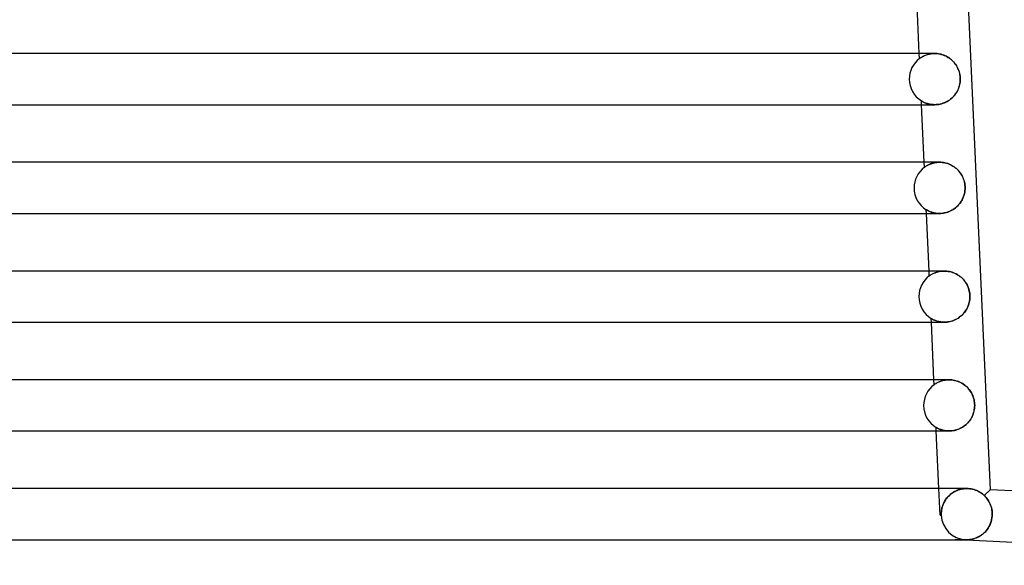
# Model space of a CAD drawing. Header units: millimetres. Extents: x -232 to 232, y -2 to 170.
# Tile 27 of 33: x 114 to 191, y -2 to 41. Entities that reach past the tile are written whole.
import ezdxf

# ---------------------------------------------------------------- set-up
doc = ezdxf.new("R2010")
doc.units = ezdxf.units.MM
doc.layers.add('HIDDEN', color=7, linetype='Continuous')
doc.layers.add('THICK', color=7, linetype='Continuous')

msp = doc.modelspace()

# ---------------------------------------------------------------- linework, layer by layer
at = {"layer": 'HIDDEN'}
for p, q in [((184.299, 37.599), (184.281, 38)), ((184.472, 37.716), (184.519, 37.744)), ((184.518, 37.743), (184.473, 37.717)), ((184.567, 37.771), (184.518, 37.743)), ((184.519, 37.744), (184.573, 37.774)), ((184.621, 37.798), (184.567, 37.771)), ((184.573, 37.774), (184.632, 37.803)), ((184.68, 37.826), (184.621, 37.798)), ((184.632, 37.803), (184.696, 37.833)), ((184.743, 37.853), (184.68, 37.826)), ((184.696, 37.833), (184.766, 37.862)), ((184.811, 37.879), (184.743, 37.853)), ((184.766, 37.862), (184.84, 37.89)), ((184.883, 37.904), (184.811, 37.879)), ((184.84, 37.89), (184.92, 37.916)), ((184.959, 37.927), (184.883, 37.904)), ((184.92, 37.916), (185.005, 37.939)), ((185.039, 37.948), (184.959, 37.927)), ((185.005, 37.939), (185.094, 37.96)), ((185.123, 37.965), (185.039, 37.948)), ((185.094, 37.96), (185.187, 37.977)), ((185.21, 37.98), (185.123, 37.965)), ((185.187, 37.977), (185.284, 37.989)), ((185.3, 37.991), (185.21, 37.98)), ((185.284, 37.989), (185.386, 37.997)), ((185.394, 37.998), (185.3, 37.991)), ((185.386, 37.997), (185.491, 38)), ((185.49, 38), (185.394, 37.998)), ((185.588, 37.998), (185.49, 38)), ((185.689, 37.99), (185.588, 37.998)), ((185.79, 37.977), (185.689, 37.99)), ((185.891, 37.959), (185.79, 37.977)), ((185.993, 37.936), (185.891, 37.959)), ((186.094, 37.906), (185.993, 37.936)), ((186.193, 37.872), (186.094, 37.906)), ((186.291, 37.832), (186.193, 37.872)), ((186.387, 37.787), (186.291, 37.832)), ((186.479, 37.738), (186.387, 37.787)), ((186.569, 37.684), (186.479, 37.738)), ((184.299, 37.6), (184.303, 37.602)), ((184.302, 37.602), (184.299, 37.6)), ((184.31, 37.608), (184.302, 37.602)), ((184.303, 37.602), (184.315, 37.611)), ((184.324, 37.618), (184.31, 37.608)), ((184.315, 37.611), (184.333, 37.625)), ((184.343, 37.632), (184.324, 37.618)), ((184.333, 37.625), (184.359, 37.643)), ((184.368, 37.649), (184.343, 37.632)), ((184.359, 37.643), (184.391, 37.665)), ((184.398, 37.67), (184.368, 37.649)), ((184.391, 37.665), (184.429, 37.69)), ((184.433, 37.692), (184.398, 37.67)), ((184.429, 37.69), (184.472, 37.716)), ((184.473, 37.717), (184.433, 37.692)), ((186.656, 37.625), (186.569, 37.684)), ((186.739, 37.562), (186.656, 37.625)), ((186.818, 37.496), (186.739, 37.562)), ((186.893, 37.425), (186.818, 37.496)), ((186.965, 37.351), (186.893, 37.425)), ((187.032, 37.274), (186.965, 37.351)), ((187.096, 37.194), (187.032, 37.274)), ((187.155, 37.11), (187.096, 37.194)), ((187.21, 37.024), (187.155, 37.11)), ((187.26, 36.934), (187.21, 37.024)), ((187.307, 36.84), (187.26, 36.934)), ((187.349, 36.743), (187.307, 36.84)), ((187.386, 36.644), (187.349, 36.743)), ((187.418, 36.541), (187.386, 36.644)), ((187.445, 36.435), (187.418, 36.541)), ((187.466, 36.328), (187.445, 36.435)), ((187.481, 36.219), (187.466, 36.328)), ((187.49, 36.11), (187.481, 36.219)), ((187.404, 35.413), (187.435, 35.527)), ((187.435, 35.527), (187.46, 35.642)), ((187.46, 35.642), (187.478, 35.76)), ((187.478, 35.76), (187.489, 35.88)), ((187.489, 35.88), (187.493, 36)), ((187.493, 36), (187.49, 36.11)), ((186.932, 34.614), (187.011, 34.701)), ((187.011, 34.701), (187.084, 34.792)), ((187.084, 34.792), (187.152, 34.887)), ((187.152, 34.887), (187.215, 34.986)), ((187.215, 34.986), (187.271, 35.088)), ((187.271, 35.088), (187.322, 35.194)), ((187.322, 35.194), (187.366, 35.302)), ((187.366, 35.302), (187.404, 35.413)), ((184.455, 34.295), (184.448, 34.299)), ((184.462, 34), (184.448, 34.299)), ((184.448, 34.299), (184.454, 34.295)), ((184.454, 34.295), (184.471, 34.285)), ((184.472, 34.284), (184.455, 34.295)), ((184.471, 34.285), (184.497, 34.269)), ((184.499, 34.268), (184.472, 34.284)), ((184.497, 34.269), (184.53, 34.25)), ((184.533, 34.249), (184.499, 34.268)), ((184.53, 34.25), (184.569, 34.229)), ((184.572, 34.228), (184.533, 34.249)), ((184.569, 34.229), (184.614, 34.206)), ((184.617, 34.204), (184.572, 34.228)), ((184.614, 34.206), (184.665, 34.182)), ((184.669, 34.18), (184.617, 34.204)), ((184.665, 34.182), (184.722, 34.156)), ((184.727, 34.154), (184.669, 34.18)), ((184.722, 34.156), (184.786, 34.13)), ((184.791, 34.129), (184.727, 34.154)), ((184.786, 34.13), (184.856, 34.105)), ((184.86, 34.104), (184.791, 34.129)), ((184.856, 34.105), (184.931, 34.081)), ((184.936, 34.08), (184.86, 34.104)), ((184.931, 34.081), (185.012, 34.059)), ((185.016, 34.058), (184.936, 34.08)), ((185.012, 34.059), (185.098, 34.04)), ((185.102, 34.039), (185.016, 34.058)), ((185.098, 34.04), (185.189, 34.023)), ((185.193, 34.023), (185.102, 34.039)), ((185.189, 34.023), (185.286, 34.011)), ((185.288, 34.01), (185.193, 34.023)), ((185.286, 34.011), (185.386, 34.003)), ((185.388, 34.003), (185.288, 34.01)), ((185.386, 34.003), (185.491, 34)), ((185.492, 34), (185.388, 34.003)), ((185.491, 34), (185.596, 34.003)), ((185.596, 34.003), (185.702, 34.011)), ((185.702, 34.011), (185.811, 34.026)), ((185.811, 34.026), (185.921, 34.047)), ((185.921, 34.047), (186.032, 34.075)), ((186.032, 34.075), (186.143, 34.11)), ((186.143, 34.11), (186.253, 34.151)), ((186.253, 34.151), (186.361, 34.2)), ((186.361, 34.2), (186.466, 34.255)), ((186.466, 34.255), (186.568, 34.316)), ((186.568, 34.316), (186.666, 34.383)), ((186.666, 34.383), (186.759, 34.455)), ((186.759, 34.455), (186.848, 34.532)), ((186.848, 34.532), (186.932, 34.614)), ((184.683, 29.106), (184.665, 29.5)), ((184.891, 29.242), (184.944, 29.272)), ((184.956, 29.278), (184.903, 29.249)), ((184.944, 29.272), (185.003, 29.302)), ((185.014, 29.307), (184.956, 29.278)), ((185.003, 29.302), (185.068, 29.331)), ((185.078, 29.336), (185.014, 29.307)), ((185.068, 29.331), (185.137, 29.361)), ((185.147, 29.365), (185.078, 29.336)), ((185.137, 29.361), (185.212, 29.389)), ((185.221, 29.392), (185.147, 29.365)), ((185.212, 29.389), (185.292, 29.415)), ((185.3, 29.417), (185.221, 29.392)), ((185.292, 29.415), (185.377, 29.439)), ((185.383, 29.44), (185.3, 29.417)), ((185.377, 29.439), (185.467, 29.459)), ((185.471, 29.46), (185.383, 29.44)), ((185.467, 29.459), (185.561, 29.476)), ((185.564, 29.477), (185.471, 29.46)), ((185.561, 29.476), (185.66, 29.489)), ((185.661, 29.489), (185.564, 29.477)), ((185.66, 29.489), (185.761, 29.497)), ((185.762, 29.497), (185.661, 29.489)), ((185.761, 29.497), (185.865, 29.5)), ((185.865, 29.5), (185.762, 29.497)), ((185.969, 29.497), (185.865, 29.5)), ((186.074, 29.489), (185.969, 29.497)), ((186.182, 29.475), (186.074, 29.489)), ((186.29, 29.454), (186.182, 29.475)), ((186.398, 29.427), (186.29, 29.454)), ((186.506, 29.394), (186.398, 29.427)), ((186.612, 29.355), (186.506, 29.394)), ((186.716, 29.31), (186.612, 29.355)), ((186.817, 29.258), (186.716, 29.31)), ((184.683, 29.106), (184.686, 29.109)), ((184.687, 29.109), (184.683, 29.106)), ((184.686, 29.109), (184.696, 29.116)), ((184.699, 29.118), (184.687, 29.109)), ((184.696, 29.116), (184.713, 29.128)), ((184.718, 29.132), (184.699, 29.118)), ((184.713, 29.128), (184.736, 29.144)), ((184.743, 29.15), (184.718, 29.132)), ((184.736, 29.144), (184.765, 29.165)), ((184.775, 29.171), (184.743, 29.15)), ((184.765, 29.165), (184.801, 29.188)), ((184.813, 29.196), (184.775, 29.171)), ((184.801, 29.188), (184.843, 29.214)), ((184.856, 29.222), (184.813, 29.196)), ((184.843, 29.214), (184.891, 29.242)), ((184.903, 29.249), (184.856, 29.222)), ((186.915, 29.202), (186.817, 29.258)), ((187.01, 29.14), (186.915, 29.202)), ((187.1, 29.073), (187.01, 29.14)), ((187.187, 29.001), (187.1, 29.073)), ((187.269, 28.924), (187.187, 29.001)), ((187.347, 28.844), (187.269, 28.924)), ((187.42, 28.759), (187.347, 28.844)), ((187.488, 28.67), (187.42, 28.759)), ((187.551, 28.577), (187.488, 28.67)), ((187.609, 28.482), (187.551, 28.577)), ((187.662, 28.382), (187.609, 28.482)), ((187.709, 28.28), (187.662, 28.382)), ((187.75, 28.175), (187.709, 28.28)), ((187.785, 28.067), (187.75, 28.175)), ((187.815, 27.957), (187.785, 28.067)), ((187.838, 27.844), (187.815, 27.957)), ((187.854, 27.73), (187.838, 27.844)), ((187.864, 27.616), (187.854, 27.73)), ((187.788, 26.944), (187.817, 27.052)), ((187.817, 27.052), (187.839, 27.162)), ((187.839, 27.162), (187.855, 27.274)), ((187.855, 27.274), (187.864, 27.386)), ((187.868, 27.5), (187.864, 27.616)), ((187.864, 27.386), (187.868, 27.5)), ((187.357, 26.169), (187.43, 26.254)), ((187.43, 26.254), (187.497, 26.344)), ((187.497, 26.344), (187.56, 26.436)), ((187.56, 26.436), (187.617, 26.532)), ((187.617, 26.532), (187.668, 26.631)), ((187.668, 26.631), (187.714, 26.733)), ((187.714, 26.733), (187.754, 26.837)), ((187.754, 26.837), (187.788, 26.944)), ((184.836, 25.791), (184.833, 25.793)), ((184.846, 25.5), (184.833, 25.793)), ((184.833, 25.793), (184.837, 25.79)), ((184.846, 25.785), (184.836, 25.791)), ((184.837, 25.79), (184.85, 25.782)), ((184.863, 25.775), (184.846, 25.785)), ((184.85, 25.782), (184.872, 25.769)), ((184.887, 25.761), (184.863, 25.775)), ((184.872, 25.769), (184.902, 25.752)), ((184.917, 25.744), (184.887, 25.761)), ((184.902, 25.752), (184.94, 25.731)), ((184.952, 25.725), (184.917, 25.744)), ((184.94, 25.731), (184.985, 25.708)), ((184.994, 25.704), (184.952, 25.725)), ((184.985, 25.708), (185.037, 25.683)), ((185.04, 25.682), (184.994, 25.704)), ((185.037, 25.683), (185.094, 25.658)), ((185.092, 25.658), (185.04, 25.682)), ((185.149, 25.635), (185.092, 25.658)), ((185.094, 25.658), (185.158, 25.632)), ((185.21, 25.612), (185.149, 25.635)), ((185.158, 25.632), (185.227, 25.607)), ((185.277, 25.59), (185.21, 25.612)), ((185.227, 25.607), (185.303, 25.582)), ((185.348, 25.569), (185.277, 25.59)), ((185.303, 25.582), (185.384, 25.56)), ((185.424, 25.55), (185.348, 25.569)), ((185.384, 25.56), (185.471, 25.54)), ((185.504, 25.534), (185.424, 25.55)), ((185.471, 25.54), (185.563, 25.523)), ((185.589, 25.52), (185.504, 25.534)), ((185.563, 25.523), (185.66, 25.511)), ((185.678, 25.509), (185.589, 25.52)), ((185.66, 25.511), (185.761, 25.503)), ((185.77, 25.502), (185.678, 25.509)), ((185.761, 25.503), (185.866, 25.5)), ((185.866, 25.5), (185.77, 25.502)), ((185.866, 25.5), (185.969, 25.503)), ((185.969, 25.503), (186.074, 25.511)), ((186.074, 25.511), (186.182, 25.525)), ((186.182, 25.525), (186.291, 25.546)), ((186.291, 25.546), (186.399, 25.573)), ((186.399, 25.573), (186.508, 25.606)), ((186.508, 25.606), (186.616, 25.646)), ((186.616, 25.646), (186.721, 25.693)), ((186.721, 25.693), (186.824, 25.745)), ((186.824, 25.745), (186.923, 25.803)), ((186.923, 25.803), (187.019, 25.867)), ((187.019, 25.867), (187.11, 25.935)), ((187.11, 25.935), (187.198, 26.009)), ((187.198, 26.009), (187.28, 26.087)), ((187.28, 26.087), (187.357, 26.169)), ((185.067, 20.612), (185.049, 21)), ((185.324, 20.774), (185.383, 20.804)), ((185.398, 20.811), (185.34, 20.783)), ((185.383, 20.804), (185.446, 20.833)), ((185.462, 20.84), (185.398, 20.811)), ((185.446, 20.833), (185.516, 20.862)), ((185.53, 20.868), (185.462, 20.84)), ((185.516, 20.862), (185.59, 20.89)), ((185.603, 20.894), (185.53, 20.868)), ((185.59, 20.89), (185.669, 20.916)), ((185.682, 20.919), (185.603, 20.894)), ((185.669, 20.916), (185.754, 20.939)), ((185.764, 20.942), (185.682, 20.919)), ((185.754, 20.939), (185.843, 20.96)), ((185.852, 20.961), (185.764, 20.942)), ((185.843, 20.96), (185.937, 20.977)), ((185.943, 20.978), (185.852, 20.961)), ((185.937, 20.977), (186.035, 20.989)), ((186.039, 20.99), (185.943, 20.978)), ((186.035, 20.989), (186.136, 20.997)), ((186.139, 20.997), (186.039, 20.99)), ((186.136, 20.997), (186.241, 21)), ((186.241, 21), (186.139, 20.997)), ((186.341, 20.997), (186.241, 21)), ((186.444, 20.99), (186.341, 20.997)), ((186.549, 20.976), (186.444, 20.99)), ((186.654, 20.957), (186.549, 20.976)), ((186.759, 20.931), (186.654, 20.957)), ((186.863, 20.9), (186.759, 20.931)), ((186.967, 20.863), (186.863, 20.9)), ((187.068, 20.82), (186.967, 20.863)), ((187.167, 20.772), (187.068, 20.82)), ((185.067, 20.612), (185.07, 20.615)), ((185.071, 20.615), (185.067, 20.612)), ((185.07, 20.615), (185.08, 20.622)), ((185.083, 20.624), (185.071, 20.615)), ((185.08, 20.622), (185.096, 20.634)), ((185.102, 20.638), (185.083, 20.624)), ((185.096, 20.634), (185.119, 20.65)), ((185.128, 20.656), (185.102, 20.638)), ((185.119, 20.65), (185.148, 20.669)), ((185.16, 20.678), (185.128, 20.656)), ((185.148, 20.669), (185.183, 20.692)), ((185.198, 20.702), (185.16, 20.678)), ((185.183, 20.692), (185.224, 20.718)), ((185.24, 20.727), (185.198, 20.702)), ((185.224, 20.718), (185.271, 20.745)), ((185.287, 20.754), (185.24, 20.727)), ((185.271, 20.745), (185.324, 20.774)), ((185.34, 20.783), (185.287, 20.754)), ((187.263, 20.718), (187.167, 20.772)), ((187.355, 20.66), (187.263, 20.718)), ((187.444, 20.597), (187.355, 20.66)), ((187.529, 20.529), (187.444, 20.597)), ((187.61, 20.457), (187.529, 20.529)), ((187.687, 20.381), (187.61, 20.457)), ((187.76, 20.301), (187.687, 20.381)), ((187.828, 20.217), (187.76, 20.301)), ((187.891, 20.13), (187.828, 20.217)), ((187.95, 20.039), (187.891, 20.13)), ((188.004, 19.946), (187.95, 20.039)), ((188.053, 19.849), (188.004, 19.946)), ((188.096, 19.75), (188.053, 19.849)), ((188.134, 19.648), (188.096, 19.75)), ((188.167, 19.544), (188.134, 19.648)), ((188.194, 19.438), (188.167, 19.544)), ((188.215, 19.329), (188.194, 19.438)), ((188.23, 19.22), (188.215, 19.329)), ((188.156, 18.419), (188.187, 18.532)), ((188.187, 18.532), (188.211, 18.646)), ((188.211, 18.646), (188.228, 18.763)), ((188.228, 18.763), (188.239, 18.881)), ((188.24, 19.111), (188.23, 19.22)), ((188.239, 18.881), (188.243, 19)), ((188.243, 19), (188.24, 19.111)), ((187.767, 17.708), (187.84, 17.799)), ((187.84, 17.799), (187.907, 17.894)), ((187.907, 17.894), (187.969, 17.993)), ((187.969, 17.993), (188.025, 18.095)), ((188.025, 18.095), (188.075, 18.2)), ((188.075, 18.2), (188.118, 18.308)), ((188.118, 18.308), (188.156, 18.419)), ((185.221, 17.285), (185.217, 17.287)), ((185.23, 17), (185.217, 17.287)), ((185.217, 17.287), (185.223, 17.284)), ((185.234, 17.277), (185.221, 17.285)), ((185.223, 17.284), (185.24, 17.274)), ((185.254, 17.265), (185.234, 17.277)), ((185.24, 17.274), (185.266, 17.259)), ((185.28, 17.25), (185.254, 17.265)), ((185.266, 17.259), (185.299, 17.24)), ((185.312, 17.233), (185.28, 17.25)), ((185.299, 17.24), (185.337, 17.22)), ((185.349, 17.214), (185.312, 17.233)), ((185.337, 17.22), (185.381, 17.198)), ((185.39, 17.194), (185.349, 17.214)), ((185.381, 17.198), (185.432, 17.174)), ((185.436, 17.172), (185.39, 17.194)), ((185.432, 17.174), (185.488, 17.15)), ((185.487, 17.15), (185.436, 17.172)), ((185.543, 17.128), (185.487, 17.15)), ((185.488, 17.15), (185.551, 17.125)), ((185.604, 17.106), (185.543, 17.128)), ((185.551, 17.125), (185.62, 17.101)), ((185.669, 17.085), (185.604, 17.106)), ((185.62, 17.101), (185.694, 17.078)), ((185.739, 17.065), (185.669, 17.085)), ((185.694, 17.078), (185.773, 17.056)), ((185.813, 17.047), (185.739, 17.065)), ((185.773, 17.056), (185.857, 17.038)), ((185.891, 17.031), (185.813, 17.047)), ((185.857, 17.038), (185.947, 17.022)), ((185.973, 17.018), (185.891, 17.031)), ((185.947, 17.022), (186.041, 17.01)), ((186.059, 17.008), (185.973, 17.018)), ((186.041, 17.01), (186.139, 17.003)), ((186.149, 17.002), (186.059, 17.008)), ((186.139, 17.003), (186.242, 17)), ((186.241, 17), (186.149, 17.002)), ((186.242, 17), (186.347, 17.003)), ((186.347, 17.003), (186.455, 17.011)), ((186.455, 17.011), (186.565, 17.026)), ((186.565, 17.026), (186.676, 17.048)), ((186.676, 17.048), (186.788, 17.077)), ((186.788, 17.077), (186.9, 17.112)), ((186.9, 17.112), (187.01, 17.154)), ((187.01, 17.154), (187.118, 17.203)), ((187.118, 17.203), (187.224, 17.259)), ((187.224, 17.259), (187.326, 17.321)), ((187.326, 17.321), (187.423, 17.388)), ((187.423, 17.388), (187.517, 17.461)), ((187.517, 17.461), (187.605, 17.539)), ((187.605, 17.539), (187.689, 17.621)), ((187.689, 17.621), (187.767, 17.708)), ((185.45, 12.119), (185.433, 12.5)), ((185.765, 12.307), (185.829, 12.336)), ((185.844, 12.343), (185.782, 12.315)), ((185.829, 12.336), (185.897, 12.365)), ((185.912, 12.37), (185.844, 12.343)), ((185.897, 12.365), (185.971, 12.392)), ((185.985, 12.396), (185.912, 12.37)), ((185.971, 12.392), (186.05, 12.417)), ((186.062, 12.421), (185.985, 12.396)), ((186.05, 12.417), (186.134, 12.44)), ((186.144, 12.443), (186.062, 12.421)), ((186.134, 12.44), (186.222, 12.46)), ((186.23, 12.462), (186.144, 12.443)), ((186.222, 12.46), (186.315, 12.477)), ((186.321, 12.478), (186.23, 12.462)), ((186.315, 12.477), (186.412, 12.489)), ((186.416, 12.49), (186.321, 12.478)), ((186.412, 12.489), (186.513, 12.497)), ((186.514, 12.497), (186.416, 12.49)), ((186.513, 12.497), (186.616, 12.5)), ((186.615, 12.5), (186.514, 12.497)), ((186.719, 12.497), (186.615, 12.5)), ((186.824, 12.489), (186.719, 12.497)), ((186.932, 12.475), (186.824, 12.489)), ((187.04, 12.454), (186.932, 12.475)), ((187.148, 12.428), (187.04, 12.454)), ((187.255, 12.395), (187.148, 12.428)), ((187.361, 12.355), (187.255, 12.395)), ((187.465, 12.31), (187.361, 12.355)), ((185.455, 12.122), (185.45, 12.119)), ((185.45, 12.119), (185.454, 12.121)), ((185.454, 12.121), (185.464, 12.129)), ((185.467, 12.131), (185.455, 12.122)), ((185.464, 12.129), (185.48, 12.14)), ((185.487, 12.145), (185.467, 12.131)), ((185.48, 12.14), (185.502, 12.156)), ((185.514, 12.163), (185.487, 12.145)), ((185.502, 12.156), (185.531, 12.175)), ((185.546, 12.185), (185.514, 12.163)), ((185.531, 12.175), (185.567, 12.198)), ((185.583, 12.208), (185.546, 12.185)), ((185.567, 12.198), (185.608, 12.223)), ((185.625, 12.233), (185.583, 12.208)), ((185.608, 12.223), (185.654, 12.25)), ((185.672, 12.26), (185.625, 12.233)), ((185.654, 12.25), (185.707, 12.278)), ((185.724, 12.287), (185.672, 12.26)), ((185.707, 12.278), (185.765, 12.307)), ((185.782, 12.315), (185.724, 12.287)), ((187.567, 12.259), (187.465, 12.31)), ((187.665, 12.202), (187.567, 12.259)), ((187.76, 12.14), (187.665, 12.202)), ((187.85, 12.073), (187.76, 12.14)), ((187.937, 12.001), (187.85, 12.073)), ((188.019, 11.924), (187.937, 12.001)), ((188.097, 11.843), (188.019, 11.924)), ((188.17, 11.758), (188.097, 11.843)), ((188.238, 11.669), (188.17, 11.758)), ((188.301, 11.577), (188.238, 11.669)), ((188.359, 11.481), (188.301, 11.577)), ((188.412, 11.382), (188.359, 11.481)), ((188.459, 11.279), (188.412, 11.382)), ((188.5, 11.174), (188.459, 11.279)), ((188.535, 11.066), (188.5, 11.174)), ((188.565, 10.956), (188.535, 11.066)), ((188.588, 10.844), (188.565, 10.956)), ((188.604, 10.73), (188.588, 10.844)), ((188.537, 9.941), (188.566, 10.05)), ((188.566, 10.05), (188.588, 10.161)), ((188.588, 10.161), (188.604, 10.273)), ((188.614, 10.616), (188.604, 10.73)), ((188.604, 10.273), (188.614, 10.386)), ((188.618, 10.5), (188.614, 10.616)), ((188.614, 10.386), (188.618, 10.5)), ((188.104, 9.164), (188.176, 9.25)), ((188.176, 9.25), (188.244, 9.339)), ((188.244, 9.339), (188.307, 9.432)), ((188.307, 9.432), (188.364, 9.528)), ((188.364, 9.528), (188.416, 9.628)), ((188.416, 9.628), (188.462, 9.73)), ((188.462, 9.73), (188.503, 9.834)), ((188.503, 9.834), (188.537, 9.941)), ((185.606, 8.779), (185.601, 8.782)), ((185.614, 8.5), (185.601, 8.782)), ((185.601, 8.782), (185.607, 8.779)), ((185.619, 8.771), (185.606, 8.779)), ((185.607, 8.779), (185.622, 8.769)), ((185.64, 8.759), (185.619, 8.771)), ((185.622, 8.769), (185.647, 8.755)), ((185.666, 8.744), (185.64, 8.759)), ((185.647, 8.755), (185.679, 8.738)), ((185.698, 8.727), (185.666, 8.744)), ((185.679, 8.738), (185.716, 8.718)), ((185.734, 8.709), (185.698, 8.727)), ((185.716, 8.718), (185.76, 8.696)), ((185.775, 8.689), (185.734, 8.709)), ((185.76, 8.696), (185.81, 8.673)), ((185.82, 8.668), (185.775, 8.689)), ((185.81, 8.673), (185.866, 8.648)), ((185.871, 8.647), (185.82, 8.668)), ((185.866, 8.648), (185.929, 8.624)), ((185.926, 8.625), (185.871, 8.647)), ((185.986, 8.604), (185.926, 8.625)), ((185.929, 8.624), (185.997, 8.6)), ((186.051, 8.583), (185.986, 8.604)), ((185.997, 8.6), (186.071, 8.577)), ((186.119, 8.564), (186.051, 8.583)), ((186.071, 8.577), (186.15, 8.556)), ((186.193, 8.546), (186.119, 8.564)), ((186.15, 8.556), (186.234, 8.537)), ((186.27, 8.531), (186.193, 8.546)), ((186.234, 8.537), (186.323, 8.522)), ((186.351, 8.518), (186.27, 8.531)), ((186.323, 8.522), (186.417, 8.51)), ((186.436, 8.508), (186.351, 8.518)), ((186.417, 8.51), (186.515, 8.503)), ((186.525, 8.502), (186.436, 8.508)), ((186.515, 8.503), (186.617, 8.5)), ((186.616, 8.5), (186.525, 8.502)), ((186.617, 8.5), (186.719, 8.503)), ((186.719, 8.503), (186.824, 8.511)), ((186.824, 8.511), (186.93, 8.525)), ((186.93, 8.525), (187.037, 8.545)), ((187.037, 8.545), (187.146, 8.572)), ((187.146, 8.572), (187.254, 8.605)), ((187.254, 8.605), (187.361, 8.645)), ((187.361, 8.645), (187.467, 8.691)), ((187.467, 8.691), (187.569, 8.743)), ((187.569, 8.743), (187.669, 8.8)), ((187.669, 8.8), (187.764, 8.864)), ((187.764, 8.864), (187.856, 8.932)), ((187.856, 8.932), (187.943, 9.005)), ((187.943, 9.005), (188.026, 9.082)), ((188.026, 9.082), (188.104, 9.164)), ((185.912, 1.908), (185.817, 4)), ((187.146, 3.813), (187.243, 3.855)), ((187.333, 3.889), (187.231, 3.85)), ((187.243, 3.855), (187.343, 3.893)), ((187.438, 3.922), (187.333, 3.889)), ((187.343, 3.893), (187.447, 3.925)), ((187.546, 3.95), (187.438, 3.922)), ((187.447, 3.925), (187.553, 3.952)), ((187.655, 3.972), (187.546, 3.95)), ((187.553, 3.952), (187.66, 3.973)), ((187.766, 3.987), (187.655, 3.972)), ((187.66, 3.973), (187.769, 3.988)), ((187.877, 3.997), (187.766, 3.987)), ((187.769, 3.988), (187.879, 3.997)), ((187.99, 4), (187.877, 3.997)), ((187.879, 3.997), (187.99, 4)), ((187.99, 4), (188.11, 3.996)), ((188.11, 3.996), (188.228, 3.986)), ((188.228, 3.986), (188.344, 3.968)), ((188.344, 3.968), (188.458, 3.945)), ((188.458, 3.945), (188.569, 3.915)), ((188.569, 3.915), (188.676, 3.879)), ((188.676, 3.879), (188.779, 3.839)), ((189.826, 3.905), (189.37, 3.453)), ((186.321, 3.094), (186.273, 3.016)), ((186.291, 3.046), (186.339, 3.121)), ((186.374, 3.172), (186.321, 3.094)), ((186.339, 3.121), (186.392, 3.196)), ((186.431, 3.247), (186.374, 3.172)), ((186.392, 3.196), (186.449, 3.27)), ((186.492, 3.321), (186.431, 3.247)), ((186.449, 3.27), (186.51, 3.341)), ((186.558, 3.392), (186.492, 3.321)), ((186.51, 3.341), (186.576, 3.41)), ((186.627, 3.461), (186.558, 3.392)), ((186.576, 3.41), (186.645, 3.477)), ((186.701, 3.527), (186.627, 3.461)), ((186.645, 3.477), (186.718, 3.542)), ((186.779, 3.59), (186.701, 3.527)), ((186.718, 3.542), (186.796, 3.603)), ((186.862, 3.65), (186.779, 3.59)), ((186.796, 3.603), (186.878, 3.661)), ((186.948, 3.706), (186.862, 3.65)), ((186.878, 3.661), (186.964, 3.716)), ((187.039, 3.759), (186.948, 3.706)), ((186.964, 3.716), (187.053, 3.766)), ((187.133, 3.807), (187.039, 3.759)), ((187.053, 3.766), (187.146, 3.813)), ((187.231, 3.85), (187.133, 3.807)), ((188.779, 3.839), (188.878, 3.793)), ((188.878, 3.793), (188.972, 3.744)), ((188.972, 3.744), (189.061, 3.691)), ((189.061, 3.691), (189.146, 3.635)), ((189.146, 3.635), (189.226, 3.576)), ((189.226, 3.576), (189.3, 3.515)), ((189.3, 3.515), (189.37, 3.453)), ((189.37, 3.453), (189.443, 3.38)), ((189.443, 3.38), (189.513, 3.302)), ((189.513, 3.302), (189.58, 3.218)), ((189.58, 3.218), (189.644, 3.13)), ((189.644, 3.13), (189.703, 3.037)), ((186.014, 2.242), (186.024, 2.319)), ((186.029, 2.349), (186.018, 2.279)), ((186.024, 2.319), (186.038, 2.394)), ((186.043, 2.419), (186.029, 2.349)), ((186.038, 2.394), (186.053, 2.466)), ((186.059, 2.489), (186.043, 2.419)), ((186.053, 2.466), (186.071, 2.535)), ((186.078, 2.56), (186.059, 2.489)), ((186.071, 2.535), (186.091, 2.605)), ((186.101, 2.633), (186.078, 2.56)), ((186.091, 2.605), (186.115, 2.676)), ((186.127, 2.708), (186.101, 2.633)), ((186.115, 2.676), (186.143, 2.748)), ((186.157, 2.784), (186.127, 2.708)), ((186.143, 2.748), (186.174, 2.822)), ((186.191, 2.861), (186.157, 2.784)), ((186.174, 2.822), (186.209, 2.896)), ((186.23, 2.938), (186.191, 2.861)), ((186.209, 2.896), (186.248, 2.971)), ((186.273, 3.016), (186.23, 2.938)), ((186.248, 2.971), (186.291, 3.046)), ((189.703, 3.037), (189.759, 2.938)), ((189.759, 2.938), (189.809, 2.834)), ((189.809, 2.834), (189.855, 2.726)), ((189.855, 2.726), (189.894, 2.614)), ((189.894, 2.614), (189.928, 2.497)), ((189.928, 2.497), (189.954, 2.377)), ((189.954, 2.377), (189.974, 2.253)), ((185.912, 1.908), (186.001, 1.912)), ((185.999, 2), (186.001, 2.082)), ((186, 2.07), (185.999, 2)), ((185.999, 2), (185.999, 1.985)), ((185.999, 1.985), (185.999, 2)), ((185.999, 1.985), (185.999, 1.971)), ((185.999, 1.971), (185.999, 1.985)), ((185.999, 1.971), (186, 1.956)), ((186, 1.956), (185.999, 1.971)), ((186.004, 2.14), (186, 2.07)), ((186, 1.956), (186, 1.941)), ((186, 1.941), (186, 1.956)), ((186, 1.941), (186, 1.927)), ((186, 1.927), (186, 1.941)), ((186, 1.927), (186.001, 1.912)), ((186.001, 1.912), (186, 1.927)), ((186.001, 2.082), (186.006, 2.162)), ((186.001, 1.912), (186.001, 1.912)), ((186.001, 1.912), (186.002, 1.912)), ((186.002, 1.912), (186.002, 1.912)), ((186.002, 1.912), (186.002, 1.912)), ((186.002, 1.912), (186.002, 1.912)), ((186.002, 1.912), (186.002, 1.912)), ((186.01, 2.21), (186.004, 2.14)), ((186.006, 2.162), (186.014, 2.242)), ((186.018, 2.279), (186.01, 2.21)), ((189.94, 1.556), (189.902, 1.414)), ((189.967, 1.702), (189.94, 1.556)), ((189.984, 1.85), (189.967, 1.702)), ((189.974, 2.253), (189.986, 2.127)), ((189.99, 2), (189.984, 1.85)), ((189.986, 2.127), (189.99, 2)), ((189.592, 0.799), (189.511, 0.698)), ((189.668, 0.908), (189.592, 0.799)), ((189.737, 1.024), (189.668, 0.908)), ((189.8, 1.148), (189.737, 1.024)), ((189.856, 1.278), (189.8, 1.148)), ((189.902, 1.414), (189.856, 1.278)), ((187.361, 0), (187.09, 0)), ((187.568, 0), (187.361, 0)), ((187.725, 0.001), (187.568, 0)), ((187.832, 0.001), (187.725, 0.001)), ((187.888, 0.002), (187.832, 0.001)), ((187.893, 0.003), (187.888, 0.002)), ((187.893, 0.003), (187.911, 0.002)), ((188.001, 0), (187.893, 0.003)), ((187.893, 0.003), (187.946, 0)), ((187.911, 0.002), (187.928, 0.001)), ((187.928, 0.001), (187.945, 0.001)), ((187.945, 0.001), (187.962, 0)), ((187.962, 0), (187.979, 0)), ((187.979, 0), (187.997, 0)), ((188.108, 0.003), (188.001, 0)), ((188.215, 0.012), (188.108, 0.003)), ((188.322, 0.026), (188.215, 0.012)), ((188.429, 0.047), (188.322, 0.026)), ((188.535, 0.073), (188.429, 0.047)), ((188.64, 0.106), (188.535, 0.073)), ((188.744, 0.144), (188.64, 0.106)), ((188.848, 0.19), (188.744, 0.144)), ((188.95, 0.241), (188.848, 0.19)), ((189.05, 0.3), (188.95, 0.241)), ((189.148, 0.365), (189.05, 0.3)), ((189.243, 0.437), (189.148, 0.365)), ((189.336, 0.517), (189.243, 0.437)), ((189.426, 0.603), (189.336, 0.517)), ((189.511, 0.698), (189.426, 0.603))]:
    msp.add_line(p, q, dxfattribs=at)
for centre, start, end in [((185.5, 36), 126.89881, 180.00002), ((185.5, 36), 180.00002, 238.27512), ((185.875, 27.5), 126.58626, 180.00002), ((185.875, 27.5), 180.00002, 238.58755), ((186.25, 19), 126.27491, 180.00002), ((186.25, 19), 180.00002, 238.89895), ((186.625, 10.5), 125.96477, 180.00002), ((186.625, 10.5), 180.00002, 239.20892), ((188, 2), 182.5285, 266.9469)]:
    msp.add_arc(centre, 2, start, end, dxfattribs=at)
at = {"layer": 'THICK'}
for p, q in [((182.435, 167.493), (189.826, 3.905)), ((184.281, 38), (184.078, 42.5)), ((185.491, 38), (2, 38)), ((185.491, 38), (185.595, 37.997)), ((185.595, 37.997), (185.701, 37.989)), ((185.701, 37.989), (185.809, 37.974)), ((185.809, 37.974), (185.918, 37.954)), ((185.918, 37.954), (186.026, 37.927)), ((186.026, 37.927), (186.134, 37.893)), ((186.134, 37.893), (186.24, 37.854)), ((186.24, 37.854), (186.344, 37.808)), ((186.344, 37.808), (186.445, 37.757)), ((186.445, 37.757), (186.543, 37.7)), ((186.543, 37.7), (186.638, 37.638)), ((186.638, 37.638), (186.728, 37.571)), ((186.728, 37.571), (186.814, 37.499)), ((186.814, 37.499), (186.896, 37.422)), ((186.896, 37.422), (186.974, 37.342)), ((186.974, 37.342), (187.046, 37.257)), ((187.046, 37.257), (187.114, 37.169)), ((187.114, 37.169), (187.177, 37.076)), ((187.177, 37.076), (187.235, 36.98)), ((187.235, 36.98), (187.287, 36.881)), ((187.287, 36.881), (187.334, 36.779)), ((187.334, 36.779), (187.375, 36.674)), ((187.375, 36.674), (187.411, 36.566)), ((187.411, 36.566), (187.44, 36.456)), ((187.44, 36.456), (187.463, 36.344)), ((187.463, 36.344), (187.479, 36.23)), ((187.479, 36.23), (187.489, 36.115)), ((187.413, 35.443), (187.378, 35.336)), ((187.441, 35.551), (187.413, 35.443)), ((187.464, 35.662), (187.441, 35.551)), ((187.48, 35.774), (187.464, 35.662)), ((187.489, 35.887), (187.48, 35.774)), ((187.489, 36.115), (187.493, 36)), ((187.493, 36), (187.489, 35.887)), ((186.981, 34.667), (186.903, 34.585)), ((187.054, 34.753), (186.981, 34.667)), ((187.121, 34.842), (187.054, 34.753)), ((187.184, 34.935), (187.121, 34.842)), ((187.241, 35.031), (187.184, 34.935)), ((187.292, 35.13), (187.241, 35.031)), ((187.338, 35.232), (187.292, 35.13)), ((187.378, 35.336), (187.338, 35.232)), ((2, 34), (185.492, 34)), ((184.665, 29.5), (184.462, 34)), ((185.594, 34.003), (185.492, 34)), ((185.699, 34.011), (185.594, 34.003)), ((185.805, 34.025), (185.699, 34.011)), ((185.914, 34.045), (185.805, 34.025)), ((186.023, 34.072), (185.914, 34.045)), ((186.131, 34.106), (186.023, 34.072)), ((186.239, 34.146), (186.131, 34.106)), ((186.344, 34.192), (186.239, 34.146)), ((186.447, 34.244), (186.344, 34.192)), ((186.546, 34.302), (186.447, 34.244)), ((186.642, 34.365), (186.546, 34.302)), ((186.733, 34.434), (186.642, 34.365)), ((186.82, 34.507), (186.733, 34.434)), ((186.903, 34.585), (186.82, 34.507)), ((185.866, 29.5), (2, 29.5)), ((185.865, 29.5), (185.97, 29.497)), ((185.97, 29.497), (186.078, 29.489)), ((186.078, 29.489), (186.186, 29.474)), ((186.186, 29.474), (186.295, 29.453)), ((186.295, 29.453), (186.404, 29.426)), ((186.404, 29.426), (186.511, 29.392)), ((186.511, 29.392), (186.617, 29.353)), ((186.617, 29.353), (186.72, 29.307)), ((186.72, 29.307), (186.821, 29.256)), ((186.821, 29.256), (186.918, 29.2)), ((186.918, 29.2), (187.011, 29.139)), ((187.011, 29.139), (187.101, 29.073)), ((187.101, 29.073), (187.186, 29.002)), ((187.186, 29.002), (187.267, 28.927)), ((187.267, 28.927), (187.343, 28.848)), ((187.343, 28.848), (187.415, 28.765)), ((187.415, 28.765), (187.482, 28.678)), ((187.482, 28.678), (187.544, 28.588)), ((187.544, 28.588), (187.601, 28.495)), ((187.601, 28.495), (187.654, 28.398)), ((187.654, 28.398), (187.702, 28.296)), ((187.702, 28.296), (187.744, 28.191)), ((187.744, 28.191), (187.781, 28.082)), ((187.781, 28.082), (187.811, 27.97)), ((187.811, 27.97), (187.836, 27.854)), ((187.836, 27.854), (187.854, 27.737)), ((187.854, 27.737), (187.864, 27.619)), ((187.795, 26.969), (187.764, 26.867)), ((187.821, 27.072), (187.795, 26.969)), ((187.841, 27.177), (187.821, 27.072)), ((187.856, 27.283), (187.841, 27.177)), ((187.865, 27.391), (187.856, 27.283)), ((187.864, 27.619), (187.868, 27.5)), ((187.868, 27.5), (187.865, 27.391)), ((187.407, 26.226), (187.337, 26.146)), ((187.472, 26.308), (187.407, 26.226)), ((187.532, 26.394), (187.472, 26.308)), ((187.588, 26.484), (187.532, 26.394)), ((187.64, 26.576), (187.588, 26.484)), ((187.686, 26.67), (187.64, 26.576)), ((187.728, 26.767), (187.686, 26.67)), ((187.764, 26.867), (187.728, 26.767)), ((2, 25.5), (185.867, 25.5)), ((185.049, 21), (184.846, 25.5)), ((185.959, 25.502), (185.866, 25.5)), ((186.055, 25.509), (185.959, 25.502)), ((186.152, 25.521), (186.055, 25.509)), ((186.25, 25.537), (186.152, 25.521)), ((186.349, 25.56), (186.25, 25.537)), ((186.449, 25.587), (186.349, 25.56)), ((186.548, 25.621), (186.449, 25.587)), ((186.646, 25.659), (186.548, 25.621)), ((186.743, 25.703), (186.646, 25.659)), ((186.838, 25.753), (186.743, 25.703)), ((186.93, 25.807), (186.838, 25.753)), ((187.018, 25.867), (186.93, 25.807)), ((187.104, 25.93), (187.018, 25.867)), ((187.186, 25.998), (187.104, 25.93)), ((187.263, 26.07), (187.186, 25.998)), ((187.337, 26.146), (187.263, 26.07)), ((186.241, 21), (2, 21)), ((186.241, 21), (186.344, 20.997)), ((186.344, 20.997), (186.449, 20.989)), ((186.449, 20.989), (186.557, 20.975)), ((186.557, 20.975), (186.664, 20.954)), ((186.664, 20.954), (186.772, 20.928)), ((186.772, 20.928), (186.878, 20.895)), ((186.878, 20.895), (186.983, 20.856)), ((186.983, 20.856), (187.086, 20.812)), ((187.086, 20.812), (187.186, 20.762)), ((187.186, 20.762), (187.283, 20.706)), ((187.283, 20.706), (187.377, 20.645)), ((187.377, 20.645), (187.466, 20.58)), ((187.466, 20.58), (187.552, 20.51)), ((187.552, 20.51), (187.633, 20.435)), ((187.633, 20.435), (187.71, 20.357)), ((187.71, 20.357), (187.782, 20.274)), ((187.782, 20.274), (187.85, 20.188)), ((187.85, 20.188), (187.913, 20.098)), ((187.913, 20.098), (187.97, 20.006)), ((187.97, 20.006), (188.023, 19.909)), ((188.023, 19.909), (188.071, 19.808)), ((188.071, 19.808), (188.115, 19.703)), ((188.115, 19.703), (188.152, 19.593)), ((188.152, 19.593), (188.184, 19.48)), ((188.184, 19.48), (188.209, 19.363)), ((188.209, 19.363), (188.228, 19.242)), ((188.19, 18.545), (188.162, 18.439)), ((188.212, 18.654), (188.19, 18.545)), ((188.229, 18.766), (188.212, 18.654)), ((188.228, 19.242), (188.239, 19.121)), ((188.239, 18.882), (188.229, 18.766)), ((188.239, 19.121), (188.243, 19)), ((188.243, 19), (188.239, 18.882)), ((187.835, 17.792), (187.77, 17.711)), ((187.895, 17.876), (187.835, 17.792)), ((187.951, 17.963), (187.895, 17.876)), ((188.003, 18.053), (187.951, 17.963)), ((188.05, 18.145), (188.003, 18.053)), ((188.092, 18.24), (188.05, 18.145)), ((188.129, 18.338), (188.092, 18.24)), ((188.162, 18.439), (188.129, 18.338)), ((2, 17), (186.242, 17)), ((185.433, 12.5), (185.23, 17)), ((186.334, 17.002), (186.241, 17)), ((186.428, 17.009), (186.334, 17.002)), ((186.524, 17.02), (186.428, 17.009)), ((186.622, 17.037), (186.524, 17.02)), ((186.721, 17.059), (186.622, 17.037)), ((186.819, 17.086), (186.721, 17.059)), ((186.918, 17.119), (186.819, 17.086)), ((187.015, 17.157), (186.918, 17.119)), ((187.111, 17.2), (187.015, 17.157)), ((187.205, 17.248), (187.111, 17.2)), ((187.296, 17.302), (187.205, 17.248)), ((187.384, 17.36), (187.296, 17.302)), ((187.469, 17.422), (187.384, 17.36)), ((187.55, 17.489), (187.469, 17.422)), ((187.627, 17.559), (187.55, 17.489)), ((187.7, 17.633), (187.627, 17.559)), ((187.77, 17.711), (187.7, 17.633)), ((186.616, 12.5), (2, 12.5)), ((186.616, 12.5), (186.722, 12.497)), ((186.722, 12.497), (186.83, 12.488)), ((186.83, 12.488), (186.94, 12.473)), ((186.94, 12.473), (187.05, 12.452)), ((187.05, 12.452), (187.16, 12.424)), ((187.16, 12.424), (187.269, 12.39)), ((187.269, 12.39), (187.376, 12.349)), ((187.376, 12.349), (187.48, 12.303)), ((187.48, 12.303), (187.582, 12.25)), ((187.582, 12.25), (187.68, 12.192)), ((187.68, 12.192), (187.774, 12.129)), ((187.774, 12.129), (187.865, 12.061)), ((187.865, 12.061), (187.951, 11.989)), ((187.951, 11.989), (188.032, 11.912)), ((188.032, 11.912), (188.109, 11.83)), ((188.109, 11.83), (188.181, 11.745)), ((188.181, 11.745), (188.248, 11.656)), ((188.248, 11.656), (188.31, 11.564)), ((188.31, 11.564), (188.367, 11.468)), ((188.367, 11.468), (188.418, 11.369)), ((188.418, 11.369), (188.464, 11.268)), ((188.464, 11.268), (188.504, 11.164)), ((188.504, 11.164), (188.538, 11.057)), ((188.538, 11.057), (188.566, 10.948)), ((188.566, 10.948), (188.589, 10.837)), ((188.589, 10.837), (188.605, 10.725)), ((188.564, 10.042), (188.536, 9.936)), ((188.587, 10.151), (188.564, 10.042)), ((188.604, 10.264), (188.587, 10.151)), ((188.614, 10.381), (188.604, 10.264)), ((188.605, 10.725), (188.614, 10.613)), ((188.614, 10.613), (188.618, 10.5)), ((188.618, 10.5), (188.614, 10.381)), ((188.205, 9.287), (188.14, 9.206)), ((188.267, 9.371), (188.205, 9.287)), ((188.323, 9.458), (188.267, 9.371)), ((188.375, 9.548), (188.323, 9.458)), ((188.422, 9.641), (188.375, 9.548)), ((188.465, 9.736), (188.422, 9.641)), ((188.503, 9.834), (188.465, 9.736)), ((188.536, 9.936), (188.503, 9.834)), ((2, 8.5), (186.617, 8.5)), ((185.817, 4), (185.614, 8.5)), ((186.708, 8.502), (186.616, 8.5)), ((186.801, 8.509), (186.708, 8.502)), ((186.896, 8.52), (186.801, 8.509)), ((186.993, 8.536), (186.896, 8.52)), ((187.091, 8.557), (186.993, 8.536)), ((187.189, 8.584), (187.091, 8.557)), ((187.287, 8.616), (187.189, 8.584)), ((187.384, 8.654), (187.287, 8.616)), ((187.48, 8.697), (187.384, 8.654)), ((187.573, 8.745), (187.48, 8.697)), ((187.664, 8.798), (187.573, 8.745)), ((187.753, 8.855), (187.664, 8.798)), ((187.837, 8.917), (187.753, 8.855)), ((187.919, 8.984), (187.837, 8.917)), ((187.996, 9.054), (187.919, 8.984)), ((188.07, 9.128), (187.996, 9.054)), ((188.14, 9.206), (188.07, 9.128)), ((187.989, 4), (1.993, 4)), ((188.11, 3.996), (187.99, 4)), ((188.228, 3.986), (188.11, 3.996)), ((188.343, 3.969), (188.228, 3.986)), ((188.456, 3.945), (188.343, 3.969)), ((188.567, 3.915), (188.456, 3.945)), ((188.674, 3.88), (188.567, 3.915)), ((188.776, 3.84), (188.674, 3.88)), ((189.826, 3.905), (189.37, 3.453)), ((192.106, 3.784), (189.826, 3.905)), ((188.874, 3.795), (188.776, 3.84)), ((188.968, 3.746), (188.874, 3.795)), ((189.058, 3.693), (188.968, 3.746)), ((189.142, 3.637), (189.058, 3.693)), ((189.223, 3.578), (189.142, 3.637)), ((189.298, 3.517), (189.223, 3.578)), ((189.37, 3.453), (189.298, 3.517)), ((189.43, 3.393), (189.37, 3.453)), ((189.488, 3.33), (189.43, 3.393)), ((189.545, 3.263), (189.488, 3.33)), ((189.599, 3.193), (189.545, 3.263)), ((189.651, 3.119), (189.599, 3.193)), ((189.7, 3.042), (189.651, 3.119)), ((189.746, 2.962), (189.7, 3.042)), ((189.789, 2.878), (189.746, 2.962)), ((189.829, 2.79), (189.789, 2.878)), ((189.865, 2.7), (189.829, 2.79)), ((189.896, 2.607), (189.865, 2.7)), ((189.924, 2.511), (189.896, 2.607)), ((189.947, 2.413), (189.924, 2.511)), ((189.965, 2.312), (189.947, 2.413)), ((189.979, 2.209), (189.965, 2.312)), ((189.904, 1.418), (189.941, 1.559)), ((189.941, 1.559), (189.968, 1.704)), ((189.968, 1.704), (189.984, 1.851)), ((189.987, 2.105), (189.979, 2.209)), ((189.984, 1.851), (189.99, 2)), ((189.99, 2), (189.987, 2.105)), ((189.517, 0.705), (189.597, 0.806)), ((189.597, 0.806), (189.672, 0.915)), ((189.672, 0.915), (189.741, 1.03)), ((189.741, 1.03), (189.803, 1.153)), ((189.803, 1.153), (189.857, 1.283)), ((189.857, 1.283), (189.904, 1.418)), ((111.438, 0), (126.551, 0)), ((126.551, 0), (140.297, 0)), ((140.297, 0), (152.527, 0)), ((152.527, 0), (163.111, 0)), ((163.111, 0), (171.932, 0)), ((171.932, 0), (178.898, 0)), ((178.898, 0), (183.931, 0)), ((183.931, 0), (186.978, 0)), ((186.978, 0), (188.02, 0)), ((187.946, 0), (225.393, -1.997)), ((188.02, 0), (188.126, 0.004)), ((188.126, 0.004), (188.233, 0.014)), ((188.233, 0.014), (188.339, 0.029)), ((188.339, 0.029), (188.445, 0.05)), ((188.445, 0.05), (188.55, 0.077)), ((188.55, 0.077), (188.654, 0.111)), ((188.654, 0.111), (188.758, 0.15)), ((188.758, 0.15), (188.86, 0.196)), ((188.86, 0.196), (188.961, 0.248)), ((188.961, 0.248), (189.06, 0.306)), ((189.06, 0.306), (189.157, 0.372)), ((189.157, 0.372), (189.252, 0.444)), ((189.252, 0.444), (189.344, 0.524)), ((189.344, 0.524), (189.433, 0.611)), ((189.433, 0.611), (189.517, 0.705))]:
    msp.add_line(p, q, dxfattribs=at)

doc.saveas('drawing.dxf')
